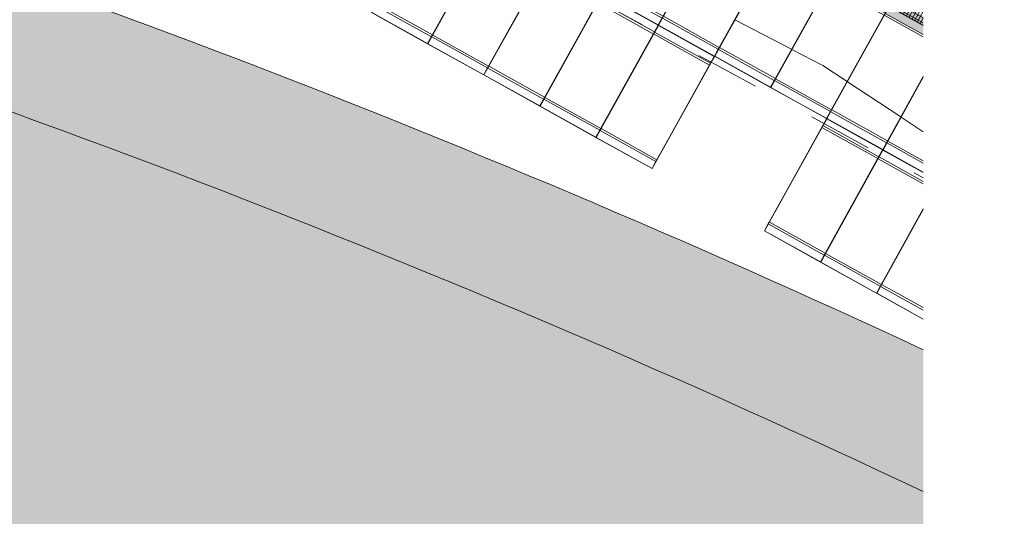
# Model space of a CAD drawing. Header units: metres. Extents: x -373759 to -373409, y 810976 to 811228.
# Tile 145 of 153: x -373440 to -373424, y 811063 to 811070. Entities that reach past the tile are written whole.
import ezdxf

# ---------------------------------------------------------------- set-up
doc = ezdxf.new("R2010")
doc.units = ezdxf.units.M
doc.header["$XCLIPFRAME"] = 2
doc.linetypes.add('TRAÇO 1mm', pattern=[2, 1, -1])
for name, color, linetype, lineweight, true_color in [('A-DETL', 7, 'Continuous', 5, 0x00a600), ('BASE ALAMEDA JULIO MULLER 1_explodidoR01_dwg', 7, 'Continuous', 5, 0x767676), ('Curva_Intermediária', 7, 'Continuous', 9, 0x656565)]:
    doc.layers.add(name, color=color, linetype=linetype, lineweight=lineweight, true_color=true_color)
for name, color, linetype, lineweight in [('A-FLOR', 7, 'Continuous', 5), ('A-FLOR-PATT', 7, 'Continuous', 5), ('A-GENM', 7, 'Continuous', 5), ('I-WALL', 7, 'Continuous', 5)]:
    doc.layers.add(name, color=color, linetype=linetype, lineweight=lineweight)
picture_1 = doc.add_image_def('image1.jpg', size_in_pixel=(999, 584))

# ---------------------------------------------------------------- blocks, each defined once
blk = doc.blocks.new('BASE ALAMEDA JULIO MULLER 1_explodidoR01_dwg-478056-PISTA INFERIOR PARTE 1')
at = {"layer": 'Curva_Intermediária', "color": 9, "lineweight": 5, "true_color": 0xc0c0c0}
for p, q in [((177458, 792698), (178182, 792014)), ((178880, 791291), (179532, 790536)), ((179535, 790532), (179805, 790219))]:
    blk.add_line(p, q, dxfattribs=at)
at = {"layer": 'Curva_Intermediária', "color": 9, "lineweight": 5, "true_color": 0xc0c0c0, "flags": 128}
blk.add_lwpolyline([(178186, 792011), (178581, 791638), (178877, 791295)], dxfattribs=at)
blk = doc.blocks.new('_EST_ PLACA PISO ESTRUTURAL MEIO - _EST_ PLACA PISO ESTRUTURAL MEIO-V296-PISTA INFERIOR PARTE 1')
at = {"layer": 'A-GENM', "color": 253, "true_color": 0xaaaaaa}
for p, q in [((-1000, 500), (-1000, -500)), ((-998, 500), (997, 500)), ((-876, 500), (-998, 500)), ((997, 497), (-998, 497)), ((-998, 497), (997, 497)), ((-998, 497), (-998, -498)), ((-998, 497), (-998, -498)), ((-998, -498), (-998, 497)), ((-998, 497), (-998, -498)), ((-843, 500), (-876, 500)), ((-876, 497), (-876, -498)), ((843, 500), (-843, 500)), ((-843, -498), (-843, 497)), ((876, 500), (843, 500)), ((843, 497), (843, -498)), ((997, 500), (876, 500)), ((876, 497), (876, -498)), ((997, 497), (997, -498)), ((997, -498), (997, 497)), ((997, 497), (997, -498)), ((997, 497), (997, -498)), ((1000, 500), (1000, -500)), ((997, -498), (-998, -498)), ((-998, -498), (997, -498)), ((997, -500), (-998, -500)), ((-997, -500), (-876, -500)), ((-876, -500), (-843, -500)), ((-843, -500), (843, -500)), ((843, -500), (876, -500)), ((876, -500), (997, -500))]:
    blk.add_line(p, q, dxfattribs=at)
blk = doc.blocks.new('_EST_ PLACA PISO ESTRUTURAL MEIO - _EST_ PLACA PISO ESTRUTURAL MEIO-V299-PISTA INFERIOR PARTE 1')
at = {"layer": 'A-GENM', "color": 253, "true_color": 0xaaaaaa}
for p, q in [((-1000, 500), (-1000, -500)), ((-998, 500), (997, 500)), ((-876, 500), (-998, 500)), ((997, 497), (-998, 497)), ((-998, 497), (997, 497)), ((-998, 497), (-998, -498)), ((-998, 497), (-998, -498)), ((-998, -498), (-998, 497)), ((-998, 497), (-998, -498)), ((-843, 500), (-876, 500)), ((-876, 497), (-876, -498)), ((843, 500), (-843, 500)), ((-843, -498), (-843, 497)), ((876, 500), (843, 500)), ((843, 495), (843, -498)), ((997, 500), (876, 500)), ((876, 497), (876, -498)), ((997, 497), (997, -498)), ((997, -498), (997, 497)), ((997, 497), (997, -498)), ((997, 497), (997, -498)), ((1000, 500), (1000, -500)), ((997, -498), (-998, -498)), ((-998, -498), (997, -498)), ((997, -500), (-998, -500)), ((-997, -500), (-876, -500)), ((-876, -500), (-843, -500)), ((-843, -500), (843, -500)), ((843, -500), (876, -500)), ((876, -500), (997, -500))]:
    blk.add_line(p, q, dxfattribs=at)
blk = doc.blocks.new('_EST_ PLACA PISO ESTRUTURAL MEIO - _EST_ PLACA PISO ESTRUTURAL MEIO-V297-PISTA INFERIOR PARTE 1')
at = {"layer": 'A-GENM', "color": 253, "true_color": 0xaaaaaa}
for p, q in [((-1000, 500), (-1000, -500)), ((-998, 500), (997, 500)), ((-876, 500), (-998, 500)), ((997, 497), (-998, 497)), ((-998, 497), (997, 497)), ((-998, 497), (-998, -498)), ((-998, 497), (-998, -498)), ((-998, -498), (-998, 497)), ((-998, 497), (-998, -498)), ((-843, 500), (-876, 500)), ((-876, 497), (-876, -498)), ((843, 500), (-843, 500)), ((-843, -498), (-843, 497)), ((876, 500), (843, 500)), ((843, 497), (843, -498)), ((997, 500), (876, 500)), ((876, 497), (876, -498)), ((997, 497), (997, -498)), ((997, -498), (997, 497)), ((997, 497), (997, -498)), ((997, 497), (997, -498)), ((1000, 500), (1000, -500)), ((997, -498), (-998, -498)), ((-998, -498), (997, -498)), ((-998, -500), (-876, -500)), ((997, -500), (-998, -500)), ((-876, -500), (-843, -500)), ((-843, -500), (843, -500)), ((843, -500), (876, -500)), ((876, -500), (997, -500))]:
    blk.add_line(p, q, dxfattribs=at)
blk = doc.blocks.new('_EST_ PLACA PISO ESTRUTURAL MEIO - _EST_ PLACA PISO ESTRUTURAL MEIO-V298-PISTA INFERIOR PARTE 1')
at = {"layer": 'A-GENM', "color": 253, "true_color": 0xaaaaaa}
for p, q in [((-1000, 500), (-1000, -500)), ((-998, 500), (997, 500)), ((-876, 500), (-998, 500)), ((997, 498), (-998, 498)), ((-998, 498), (997, 498)), ((-998, 498), (-998, -498)), ((-998, 498), (-998, -498)), ((-998, -498), (-998, 498)), ((-998, 498), (-998, -498)), ((-843, 500), (-876, 500)), ((-876, 498), (-876, -498)), ((843, 500), (-843, 500)), ((-843, -498), (-843, 498)), ((876, 500), (843, 500)), ((843, 498), (843, -498)), ((997, 500), (876, 500)), ((876, 498), (876, -498)), ((997, 498), (997, -498)), ((997, -498), (997, 498)), ((997, 498), (997, -498)), ((997, 498), (997, -498)), ((1000, 500), (1000, -500)), ((997, -498), (-998, -498)), ((-998, -498), (997, -498)), ((997, -500), (-998, -500)), ((-997, -500), (-876, -500)), ((-876, -500), (-843, -500)), ((-843, -500), (843, -500)), ((843, -500), (876, -500)), ((876, -500), (997, -500))]:
    blk.add_line(p, q, dxfattribs=at)
blk = doc.blocks.new('_EST_ PLACA PISO ESTRUTURAL MEIO - _EST_ PLACA PISO ESTRUTURAL MEIO-V300-PISTA INFERIOR PARTE 1')
at = {"layer": 'A-GENM', "color": 253, "true_color": 0xaaaaaa}
for p, q in [((-1000, 500), (-1000, -500)), ((-998, 500), (997, 500)), ((-876, 500), (-998, 500)), ((997, 497), (-998, 497)), ((-998, 497), (997, 497)), ((-998, 497), (-998, -498)), ((-998, 497), (-998, -498)), ((-998, -498), (-998, 497)), ((-998, 497), (-998, -498)), ((-843, 500), (-876, 500)), ((-876, 497), (-876, -498)), ((843, 500), (-843, 500)), ((-843, -498), (-843, 497)), ((876, 500), (843, 500)), ((843, 497), (843, -308)), ((997, 500), (876, 500)), ((876, 497), (876, -290)), ((997, 497), (997, -222)), ((997, -222), (997, 497)), ((997, 497), (997, -222)), ((997, 497), (997, -222)), ((1000, 500), (1000, -221)), ((502, -498), (-998, -498)), ((-998, -498), (502, -498)), ((498, -500), (-998, -500)), ((-997, -500), (-876, -500)), ((-876, -500), (-843, -500)), ((-843, -500), (498, -500))]:
    blk.add_line(p, q, dxfattribs=at)
blk = doc.blocks.new('_EST_ PLACA PISO ESTRUTURAL MEIO - _EST_ PLACA PISO ESTRUTURAL MEIO-V301-PISTA INFERIOR PARTE 1')
at = {"layer": 'A-GENM', "color": 253, "true_color": 0xaaaaaa}
for p, q in [((-1000, 500), (-1000, -332)), ((-998, 500), (498, 500)), ((-876, 500), (-998, 500)), ((493, 497), (-998, 497)), ((-998, 497), (493, 497)), ((-998, 497), (-998, -331)), ((-998, 497), (-998, -331)), ((-998, -331), (-998, 497)), ((-998, 497), (-998, -331)), ((-843, 500), (-876, 500)), ((-876, 497), (-876, -263)), ((498, 500), (-843, 500)), ((-843, -244), (-843, 497))]:
    blk.add_line(p, q, dxfattribs=at)
blk = doc.blocks.new('_EST_ PLACA PISO ESTRUTURAL MEIO - _EST_ PLACA PISO ESTRUTURAL MEIO-V311-PISTA INFERIOR PARTE 1')
at = {"layer": 'A-GENM', "color": 253, "true_color": 0xaaaaaa}
for p, q in [((-1000, 500), (-1000, -500)), ((-998, 500), (997, 500)), ((-876, 500), (-998, 500)), ((997, 497), (-998, 497)), ((-998, 497), (997, 497)), ((-998, 497), (-998, -498)), ((-998, 497), (-998, -498)), ((-998, -498), (-998, 497)), ((-998, 497), (-998, -498)), ((-843, 500), (-876, 500)), ((-876, 497), (-876, -498)), ((843, 500), (-843, 500)), ((-843, -498), (-843, 497)), ((875, 500), (843, 500)), ((843, 497), (843, -498)), ((997, 500), (876, 500)), ((876, 497), (876, -498)), ((997, 497), (997, -498)), ((997, -498), (997, 497)), ((997, 497), (997, -498)), ((997, 497), (997, -498)), ((1000, 500), (1000, -500)), ((997, -498), (-998, -498)), ((-998, -498), (997, -498)), ((997, -500), (-998, -500)), ((-997, -500), (-876, -500)), ((-876, -500), (-843, -500)), ((-843, -500), (843, -500)), ((843, -500), (875, -500)), ((876, -500), (997, -500))]:
    blk.add_line(p, q, dxfattribs=at)
blk = doc.blocks.new('_EST_ PLACA PISO ESTRUTURAL MEIO - _EST_ PLACA PISO ESTRUTURAL MEIO-V312-PISTA INFERIOR PARTE 1')
at = {"layer": 'A-GENM', "color": 253, "true_color": 0xaaaaaa}
for p, q in [((-1000, 500), (-1000, -500)), ((-998, 500), (997, 500)), ((-876, 500), (-998, 500)), ((997, 497), (-998, 497)), ((-998, 497), (997, 497)), ((-998, 497), (-998, -498)), ((-998, 497), (-998, -498)), ((-998, -498), (-998, 497)), ((-998, 497), (-998, -498)), ((-843, 500), (-876, 500)), ((-876, 497), (-876, -498)), ((843, 500), (-843, 500)), ((-843, -498), (-843, 497)), ((875, 500), (843, 500)), ((843, 497), (843, -498)), ((997, 500), (876, 500)), ((876, 497), (876, -498)), ((997, 497), (997, -498)), ((997, -498), (997, 497)), ((997, 497), (997, -498)), ((997, 497), (997, -498)), ((1000, 500), (1000, -500)), ((997, -498), (-998, -498)), ((-998, -498), (997, -498)), ((997, -500), (-998, -500)), ((-997, -500), (-876, -500)), ((-876, -500), (-843, -500)), ((-843, -500), (843, -500)), ((843, -500), (875, -500)), ((876, -500), (997, -500))]:
    blk.add_line(p, q, dxfattribs=at)
blk = doc.blocks.new('_EST_ PLACA PISO ESTRUTURAL MEIO - _EST_ PLACA PISO ESTRUTURAL MEIO-V313-PISTA INFERIOR PARTE 1')
at = {"layer": 'A-GENM', "color": 253, "true_color": 0xaaaaaa}
for p, q in [((-1000, 500), (-1000, -500)), ((-998, 500), (997, 500)), ((-876, 500), (-998, 500)), ((997, 497), (-998, 497)), ((-998, 497), (997, 497)), ((-998, 497), (-998, -498)), ((-998, 497), (-998, -498)), ((-998, -498), (-998, 497)), ((-998, 497), (-998, -498)), ((-843, 500), (-876, 500)), ((-876, 497), (-876, -498)), ((843, 500), (-843, 500)), ((-843, -498), (-843, 497)), ((875, 500), (843, 500)), ((843, 497), (843, -498)), ((997, 500), (876, 500)), ((876, 497), (876, -498)), ((997, 497), (997, -498)), ((997, -498), (997, 497)), ((997, 497), (997, -498)), ((997, 497), (997, -498)), ((1000, 500), (1000, -500)), ((997, -498), (-998, -498)), ((-998, -498), (997, -498)), ((997, -500), (-998, -500)), ((-997, -500), (-876, -500)), ((-876, -500), (-843, -500)), ((-843, -500), (843, -500)), ((843, -500), (875, -500)), ((876, -500), (997, -500))]:
    blk.add_line(p, q, dxfattribs=at)
blk = doc.blocks.new('_EST_ PLACA PISO ESTRUTURAL MEIO - _EST_ PLACA PISO ESTRUTURAL MEIO-V314-PISTA INFERIOR PARTE 1')
at = {"layer": 'A-GENM', "color": 253, "true_color": 0xaaaaaa}
for p, q in [((-1000, 500), (-1000, -500)), ((-998, 500), (997, 500)), ((-876, 500), (-998, 500)), ((997, 497), (-998, 497)), ((-998, 497), (997, 497)), ((-998, 497), (-998, -498)), ((-998, 497), (-998, -498)), ((-998, -498), (-998, 497)), ((-998, 497), (-998, -498)), ((-843, 500), (-876, 500)), ((-876, 497), (-876, -498)), ((843, 500), (-843, 500)), ((-843, -498), (-843, 497)), ((875, 500), (843, 500)), ((843, 497), (843, -498)), ((997, 500), (876, 500)), ((876, 497), (876, -498)), ((997, 497), (997, -498)), ((997, -498), (997, 497)), ((997, 497), (997, -498)), ((997, 497), (997, -498)), ((1000, 500), (1000, -500)), ((997, -498), (-998, -498)), ((-998, -498), (997, -498)), ((997, -500), (-998, -500)), ((-997, -500), (-876, -500)), ((-876, -500), (-843, -500)), ((-843, -500), (843, -500)), ((843, -500), (875, -500)), ((876, -500), (997, -500))]:
    blk.add_line(p, q, dxfattribs=at)
blk = doc.blocks.new('_EST_ PLACA PISO ESTRUTURAL MEIO - _EST_ PLACA PISO ESTRUTURAL MEIO-V315-PISTA INFERIOR PARTE 1')
at = {"layer": 'A-GENM', "color": 253, "true_color": 0xaaaaaa}
for p, q in [((-1000, 500), (-1000, -500)), ((-998, 500), (997, 500)), ((-876, 500), (-998, 500)), ((997, 497), (-998, 497)), ((-998, 497), (997, 497)), ((-998, 497), (-998, -498)), ((-998, 497), (-998, -498)), ((-998, -498), (-998, 497)), ((-998, 497), (-998, -498)), ((-843, 500), (-876, 500)), ((-876, 497), (-876, -498)), ((843, 500), (-843, 500)), ((-843, -498), (-843, 497)), ((875, 500), (843, 500)), ((843, 497), (843, -197)), ((997, 500), (876, 500)), ((876, 497), (876, -179)), ((997, 497), (997, -111)), ((997, -111), (997, 497)), ((997, 497), (997, -111)), ((997, 497), (997, -111)), ((1000, 500), (1000, -110)), ((302, -498), (-998, -498)), ((-998, -498), (302, -498)), ((298, -500), (-998, -500)), ((-997, -500), (-876, -500)), ((-876, -500), (-843, -500)), ((-843, -500), (298, -500))]:
    blk.add_line(p, q, dxfattribs=at)
blk = doc.blocks.new('_EST_ PLACA PISO ESTRUTURAL MEIO - _EST_ PLACA PISO ESTRUTURAL MEIO-V316-PISTA INFERIOR PARTE 1')
at = {"layer": 'A-GENM', "color": 253, "true_color": 0xaaaaaa}
for p, q in [((-1000, 500), (-1000, -221)), ((-998, 500), (298, 500)), ((-876, 500), (-998, 500)), ((293, 497), (-998, 497)), ((-998, 497), (293, 497)), ((-998, 497), (-998, -220)), ((-998, 497), (-998, -220)), ((-998, -220), (-998, 497)), ((-998, 497), (-998, -220)), ((-843, 500), (-876, 500)), ((-876, 497), (-876, -152)), ((298, 500), (-843, 500)), ((-843, -134), (-843, 497))]:
    blk.add_line(p, q, dxfattribs=at)
blk = doc.blocks.new('_EME_ GRADEX PISO 3X1  - _EME_ GRADEX PISO 3X1 -V324-PISTA INFERIOR PARTE 1')
at = {"layer": 'A-GENM', "true_color": 0xaaaaaa}
h = blk.add_hatch(dxfattribs=at)
h.set_pattern_fill('FP_1', color=253, style=0, pattern_type=2)
h.set_pattern_definition([(270, (3125.54, 1874.46), (100, 6e-15), []), (0, (3125.54, 1874.46), (0, 50), [])])
h.paths.add_polyline_path([(0, -611), (1100, 0), (0, 0)], flags=0)
at = {"layer": 'A-GENM', "color": 253, "true_color": 0xaaaaaa}
for p, q in [((0, 0), (1100, 0)), ((1100, 0), (0, 0)), ((0, 0), (0, -611)), ((0, 0), (1100, 0)), ((1100, 0), (0, 0)), ((0, 0), (0, -611)), ((0, -611), (0, -2)), ((0, -611), (0, -2)), ((5, -5), (1091, -5)), ((5, -609), (5, -5)), ((5, -5), (1091, -5)), ((5, -609), (5, -5)), ((1037, -35), (35, -35)), ((35, -35), (35, -592)), ((35, -592), (35, -35)), ((35, -35), (1037, -35))]:
    blk.add_line(p, q, dxfattribs=at)

msp = doc.modelspace()

# ---------------------------------------------------------------- hatches: boundary and pattern name
at = {"layer": 'A-FLOR-PATT', "true_color": 0xd8d8d8}
msp.add_hatch(color=254, dxfattribs=at).paths.add_polyline_path([(-373428.868, 811053.737), (-373425.524, 811053.737), (-373425.524, 811063.028), (-373426.07, 811063.286), (-373427.348, 811063.878), (-373428.632, 811064.459), (-373429.921, 811065.029), (-373431.214, 811065.588), (-373432.513, 811066.135), (-373433.816, 811066.671), (-373435.124, 811067.196), (-373436.436, 811067.71), (-373437.752, 811068.212), (-373439.073, 811068.703), (-373440.398, 811069.183), (-373441.727, 811069.65), (-373443.06, 811070.107), (-373444.397, 811070.552), (-373445.833, 811071.015), (-373447.083, 811071.407), (-373448.431, 811071.817), (-373476.303, 811080.162), (-373480.943, 811081.549), (-373482.75, 811075.502), (-373482.397, 811075.334), (-373482.05, 811075.155), (-373481.708, 811074.965), (-373481.373, 811074.764), (-373481.045, 811074.552), (-373480.724, 811074.33), (-373480.41, 811074.097), (-373480.104, 811073.854), (-373479.806, 811073.601), (-373479.516, 811073.339), (-373479.235, 811073.068), (-373478.963, 811072.787), (-373478.7, 811072.498), (-373478.447, 811072.2), (-373478.204, 811071.894), (-373477.971, 811071.581), (-373477.748, 811071.26), (-373477.536, 811070.932), (-373477.334, 811070.597), (-373477.143, 811070.256), (-373476.964, 811069.908), (-373476.796, 811069.555), (-373476.64, 811069.197), (-373476.495, 811068.834), (-373476.363, 811068.467), (-373476.242, 811068.095), (-373476.134, 811067.72), (-373476.037, 811067.341), (-373475.954, 811066.959), (-373475.887, 811066.602), (-373464.084, 811060.804), (-373464.028, 811060.905), (-373463.837, 811061.225), (-373463.636, 811061.539), (-373463.423, 811061.845), (-373463.201, 811062.145), (-373462.969, 811062.436), (-373462.727, 811062.72), (-373462.475, 811062.995), (-373462.214, 811063.261), (-373461.944, 811063.519), (-373461.666, 811063.767), (-373461.38, 811064.005), (-373461.068, 811064.246), (-373460.783, 811064.453), (-373460.474, 811064.661), (-373460.158, 811064.859), (-373459.835, 811065.045), (-373459.506, 811065.221), (-373459.172, 811065.386), (-373458.832, 811065.539), (-373458.487, 811065.68), (-373458.137, 811065.81), (-373457.784, 811065.928), (-373457.426, 811066.034), (-373457.065, 811066.127), (-373456.701, 811066.209), (-373456.335, 811066.277), (-373455.966, 811066.334), (-373455.596, 811066.378), (-373455.225, 811066.409), (-373454.852, 811066.428), (-373454.48, 811066.434), (-373454.107, 811066.428), (-373453.734, 811066.408), (-373453.363, 811066.377), (-373452.993, 811066.332), (-373452.624, 811066.276), (-373452.258, 811066.206), (-373451.894, 811066.125), (-373451.533, 811066.031), (-373451.176, 811065.925), (-373450.822, 811065.806), (-373450.473, 811065.676), (-373450.128, 811065.534), (-373449.788, 811065.381), (-373449.454, 811065.216), (-373449.125, 811065.04), (-373445.833, 811063.203)], flags=0)
at = {"layer": 'A-FLOR-PATT', "true_color": 0xff9191}
msp.add_hatch(color=21, dxfattribs=at).paths.add_polyline_path([(-373425.524, 811063.028), (-373425.524, 811065.238), (-373426.516, 811065.697), (-373427.815, 811066.285), (-373429.12, 811066.862), (-373430.598, 811067.498), (-373431.744, 811067.981), (-373433.063, 811068.524), (-373434.387, 811069.056), (-373435.715, 811069.576), (-373437.047, 811070.084), (-373438.384, 811070.581), (-373439.726, 811071.066), (-373441.071, 811071.54), (-373442.421, 811072.002), (-373443.774, 811072.452), (-373445.131, 811072.891), (-373446.492, 811073.318), (-373447.857, 811073.733), (-373472.519, 811081.118), (-373473.092, 811079.202), (-373448.431, 811071.817), (-373447.083, 811071.407), (-373445.738, 811070.985), (-373444.397, 811070.552), (-373443.06, 811070.107), (-373441.727, 811069.65), (-373440.398, 811069.183), (-373439.073, 811068.703), (-373437.752, 811068.212), (-373436.436, 811067.71), (-373435.124, 811067.196), (-373433.816, 811066.671), (-373432.513, 811066.135), (-373431.214, 811065.588), (-373429.921, 811065.029), (-373428.632, 811064.459), (-373427.348, 811063.878), (-373426.07, 811063.286)], flags=0)
at = {"layer": 'I-WALL', "true_color": 0x808080}
msp.add_hatch(color=8, dxfattribs=at).paths.add_polyline_path([(-373425.524, 811070.148), (-373425.524, 811070.434), (-373437.363, 811077.011), (-373437.482, 811076.791), (-373426.052, 811070.441)], flags=0)

# ---------------------------------------------------------------- linework, layer by layer
at = {"layer": 'A-DETL', "color": 40, "linetype": 'TRAÇO 1mm', "lineweight": 20, "true_color": 0xf5c00a}
for p, q in [((-373437.802, 811074.599), (-373425.666, 811067.996)), ((-373425.666, 811067.996), (-373425.524, 811067.915))]:
    msp.add_line(p, q, dxfattribs=at)
at = {"layer": 'A-FLOR'}
for radius, start in [(165, 65.02399), (163, 64.69602)]:
    msp.add_arc((-373495.193, 810915.669), radius, start, 73.32837, dxfattribs=at)
at = {"layer": 'I-WALL'}
msp.add_line((-373425.524, 811070.148), (-373426.116, 811070.476), dxfattribs=at)

# ---------------------------------------------------------------- block references
at = {"layer": 'A-GENM', "color": 253, "true_color": 0xaaaaaa, "xscale": 0.001, "yscale": 0.001, "zscale": 0.001, "rotation": 60.94572958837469}
for name, p in [('_EST_ PLACA PISO ESTRUTURAL MEIO - _EST_ PLACA PISO ESTRUTURAL MEIO-V311-PISTA INFERIOR PARTE 1', (-373429.603, 811071.412)), ('_EST_ PLACA PISO ESTRUTURAL MEIO - _EST_ PLACA PISO ESTRUTURAL MEIO-V296-PISTA INFERIOR PARTE 1', (-373433.197, 811071.121)), ('_EST_ PLACA PISO ESTRUTURAL MEIO - _EST_ PLACA PISO ESTRUTURAL MEIO-V312-PISTA INFERIOR PARTE 1', (-373428.729, 811070.927)), ('_EST_ PLACA PISO ESTRUTURAL MEIO - _EST_ PLACA PISO ESTRUTURAL MEIO-V296-PISTA INFERIOR PARTE 1', (-373432.322, 811070.635)), ('_EST_ PLACA PISO ESTRUTURAL MEIO - _EST_ PLACA PISO ESTRUTURAL MEIO-V313-PISTA INFERIOR PARTE 1', (-373427.854, 811070.441)), ('_EME_ GRADEX PISO 3X1  - _EME_ GRADEX PISO 3X1 -V324-PISTA INFERIOR PARTE 1', (-373426.059, 811070.585)), ('_EST_ PLACA PISO ESTRUTURAL MEIO - _EST_ PLACA PISO ESTRUTURAL MEIO-V296-PISTA INFERIOR PARTE 1', (-373431.448, 811070.15)), ('_EST_ PLACA PISO ESTRUTURAL MEIO - _EST_ PLACA PISO ESTRUTURAL MEIO-V314-PISTA INFERIOR PARTE 1', (-373426.98, 811069.956)), ('_EST_ PLACA PISO ESTRUTURAL MEIO - _EST_ PLACA PISO ESTRUTURAL MEIO-V299-PISTA INFERIOR PARTE 1', (-373430.574, 811069.664)), ('_EST_ PLACA PISO ESTRUTURAL MEIO - _EST_ PLACA PISO ESTRUTURAL MEIO-V315-PISTA INFERIOR PARTE 1', (-373426.106, 811069.47)), ('_EST_ PLACA PISO ESTRUTURAL MEIO - _EST_ PLACA PISO ESTRUTURAL MEIO-V297-PISTA INFERIOR PARTE 1', (-373429.7, 811069.178)), ('_EST_ PLACA PISO ESTRUTURAL MEIO - _EST_ PLACA PISO ESTRUTURAL MEIO-V316-PISTA INFERIOR PARTE 1', (-373425.232, 811068.984)), ('_EST_ PLACA PISO ESTRUTURAL MEIO - _EST_ PLACA PISO ESTRUTURAL MEIO-V298-PISTA INFERIOR PARTE 1', (-373427.077, 811067.722)), ('_EST_ PLACA PISO ESTRUTURAL MEIO - _EST_ PLACA PISO ESTRUTURAL MEIO-V300-PISTA INFERIOR PARTE 1', (-373426.203, 811067.236)), ('_EST_ PLACA PISO ESTRUTURAL MEIO - _EST_ PLACA PISO ESTRUTURAL MEIO-V301-PISTA INFERIOR PARTE 1', (-373425.329, 811066.75))]:
    msp.add_blockref(name, p, dxfattribs=at)
at = {"layer": 'BASE ALAMEDA JULIO MULLER 1_explodidoR01_dwg', "color": 9, "true_color": 0xc0c0c0, "xscale": 0.0009999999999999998, "yscale": 0.0009999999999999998, "zscale": 0.0009999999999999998, "rotation": 15.8306522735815}
msp.add_blockref('BASE ALAMEDA JULIO MULLER 1_explodidoR01_dwg-478056-PISTA INFERIOR PARTE 1', (-373382.942, 810259.336), dxfattribs=at)

# ---------------------------------------------------------------- pictures from other files: only their frames are drawn
image = msp.add_image(picture_1, insert=(-373760.797, 810990.663), size_in_units=(351.808, 205.662))
image.set_boundary_path([(4.5384, 95.013), (998.5, 423.353)])
image.dxf.flags = 15

doc.saveas('drawing.dxf')
